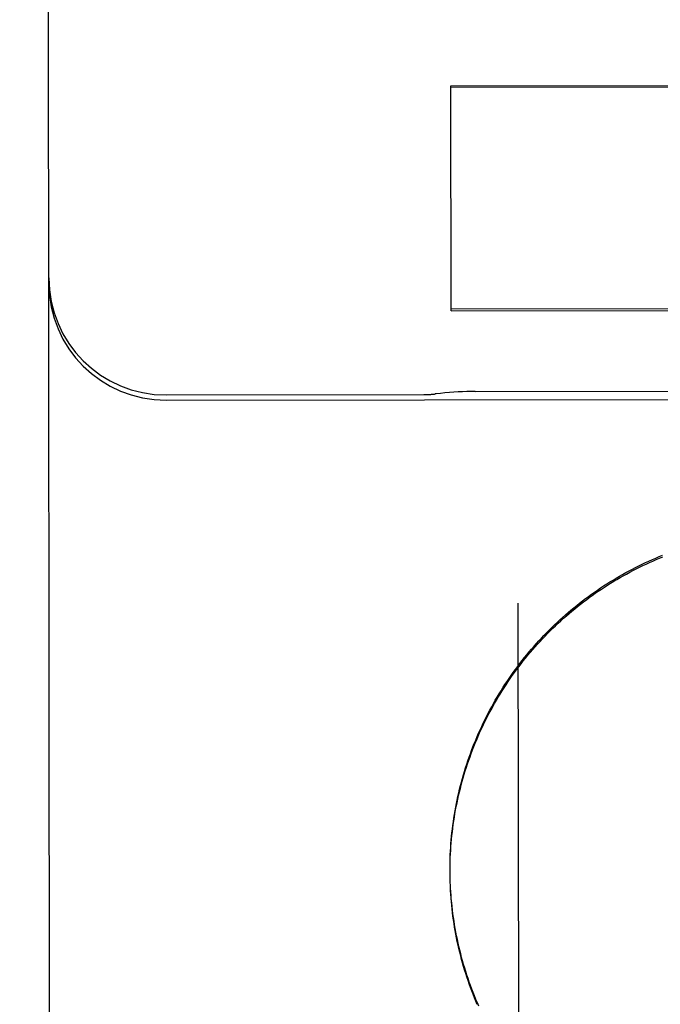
# Model space of a CAD drawing. Header units: inches. Extents: x 0 to 255, y -1 to 165.
# Tile 22 of 76: x 86.27 to 86.441, y 45.048 to 45.311. Entities that reach past the tile are written whole.
import ezdxf

# ---------------------------------------------------------------- set-up
doc = ezdxf.new("R2010")
doc.units = ezdxf.units.IN
doc.header["$LTSCALE"] = 14.0347710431
doc.header["$MEASUREMENT"] = 0
doc.linetypes.add('HIDDEN', pattern=[0.2, 0.1, -0.1])
doc.layers.get('0').update_dxf_attribs({"linetype": 'CONTINUOUS'})
for name, color, linetype in [('02___PRT_ALL_AXES', 7, 'CONTINUOUS'), ('DEFAULT_2', 8, 'HIDDEN'), ('DIMENSIONS', 7, 'CONTINUOUS')]:
    doc.layers.add(name, color=color, linetype=linetype)
doc.styles.get("Standard").update_dxf_attribs({"font": 'txt', "width": 0.8})
doc.dimstyles.new('DIMSTYLE_3', dxfattribs={"dimtxt": 1.1708151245, "dimasz": 1.5010450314, "dimexe": 0.09, "dimexo": 0.07, "dimgap": 0.039, "dimtad": 0, "dimtih": 1, "dimtoh": 1, "dimzin": 4, "dimdsep": 46, "dimtxsty": 'Standard', "dimblk": '_FILLED', "dimblk1": '_FILLED', "dimblk2": '_FILLED', "dimcen": 0.09, "dimadec": 0, "dimazin": 0, "dimtfac": 1, "dimtofl": 0, "dimtmove": 0, "dimatfit": 3, "dimldrblk": '_FILLED', "dimfxl": 0, "dimtolj": 1, "dimtzin": 4, "dimarcsym": 0})

# ---------------------------------------------------------------- blocks, each defined once
blk = doc.blocks.new('_FILLED')
at = {"color": 0, "linetype": 'ByBlock'}
blk.add_solid([(0, 0), (-1, 0.2), (-1, -0.2)], dxfattribs=at)
blk = doc.blocks.new('*D13')
at = {"layer": 'DIMENSIONS', "color": 2, "linetype": 'Continuous'}
for p, q in [((83.85764150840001, 109.3100356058), (80.8555514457, 109.3100356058)), ((87.48264150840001, 109.3100356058), (90.3657880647, 109.3100356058))]:
    blk.add_line(p, q, dxfattribs=at)
at = {"layer": 'DIMENSIONS', "color": 2, "linetype": 'Continuous', "xscale": 1.5010450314, "yscale": 1.5010450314, "zscale": 1.5010450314}
blk.add_blockref('_FILLED', (83.85764150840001, 109.3100356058), dxfattribs=at)
at = {"layer": 'DIMENSIONS', "color": 2, "linetype": 'Continuous', "xscale": 1.5010450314, "yscale": 1.5010450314, "zscale": 1.5010450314, "rotation": 180}
blk.add_blockref('_FILLED', (87.48264150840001, 109.3100356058), dxfattribs=at)
at = {"layer": 'DIMENSIONS', "color": 2, "linetype": 'Continuous', "insert": (90.9511956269, 109.895443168), "char_height": 1.1708151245, "width": 3.7466083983, "attachment_point": 1, "line_spacing_factor": 0.9}
blk.add_mtext('3.63', dxfattribs=at)

msp = doc.modelspace()

# ---------------------------------------------------------------- linework, layer by layer
at = {"layer": '02___PRT_ALL_AXES', "color": 8, "linetype": 'HIDDEN'}
for p, q in [((86.39163745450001, 45.211354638), (86.539363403, 45.2115282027)), ((86.3092515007, 45.2104372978), (86.3780014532, 45.2105180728)), ((86.3092531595, 45.2090254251), (87.12175259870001, 45.2099800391))]:
    msp.add_line(p, q, dxfattribs=at)
at = {"layer": 'DEFAULT_2', "color": 8, "linetype": 'HIDDEN'}
for p, q in [((86.2789413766, 44.410463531), (86.276714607, 46.3057312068)), ((86.38513512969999, 45.2929059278), (86.51525986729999, 45.2930588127)), ((86.38520561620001, 45.2329127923), (86.38513512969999, 45.2929059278)), ((86.3851355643, 45.2925359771), (86.515260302, 45.292688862)), ((86.51532987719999, 45.2334713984), (86.3852051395, 45.2333185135)), ((86.38520561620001, 45.2329127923), (86.5153303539, 45.2330656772)), ((86.4030668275, 45.1548908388), (86.40371549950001, 44.6027873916)), ((86.3849468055, 45.0841098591), (86.38496235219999, 45.0857361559)), ((86.3849609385, 45.0850908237), (86.3849883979, 45.0867216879)), ((86.38495043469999, 45.0821478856), (86.38494257, 45.0837368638)), ((86.3849432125, 45.0831899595), (86.38494257, 45.0837368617)), ((86.3849432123, 45.0831899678), (86.38494706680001, 45.0847503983)), ((86.384968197, 45.0811669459), (86.3849487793, 45.0827786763)), ((86.3849965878, 45.0801862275), (86.384965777, 45.0817929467)), ((86.385035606, 45.079205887), (86.38499353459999, 45.08080746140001))]:
    msp.add_line(p, q, dxfattribs=at)
for points in [[(86.3916384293, 45.2113546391), (86.39058467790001, 45.2113469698), (86.3894357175, 45.2113240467), (86.38827981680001, 45.2112858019), (86.3871177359, 45.2112321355), (86.38595004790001, 45.21116296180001), (86.3847773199, 45.21107820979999), (86.38360013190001, 45.2109778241), (86.382419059, 45.21086176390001), (86.38123468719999, 45.2107300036), (86.38096701, 45.210698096)], [(86.3849856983, 45.0860715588), (86.385025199, 45.0877068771), (86.38507275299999, 45.088691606), (86.3851310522, 45.08967575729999), (86.3852000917, 45.0906592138), (86.38527986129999, 45.0916418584), (86.38537035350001, 45.09262357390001), (86.38547155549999, 45.0936042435), (86.3855834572, 45.0945837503), (86.3857060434, 45.09556197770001), (86.3858393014, 45.09653880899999), (86.3859832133, 45.0975141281), (86.386137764, 45.0984878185), (86.3863029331, 45.0994597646), (86.3864787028, 45.1004298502), (86.38666505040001, 45.1013979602), (86.3868619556, 45.1023639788), (86.3870693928, 45.1033277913), (86.3872873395, 45.1042892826), (86.38751576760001, 45.1052483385), (86.38775465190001, 45.1062048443), (86.38800396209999, 45.1071586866), (86.3882636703, 45.1081097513), (86.38853374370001, 45.1090579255), (86.38881415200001, 45.1100030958), (86.3891048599, 45.1109451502), (86.3894058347, 45.1118839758), (86.38971703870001, 45.1128194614), (86.3900384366, 45.1137514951), (86.3903699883, 45.1146799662), (86.39071165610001, 45.1156047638), (86.3910633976, 45.11652577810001), (86.39142517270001, 45.1174428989), (86.3917969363, 45.1183560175), (86.39217864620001, 45.1192650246), (86.3925702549, 45.1201698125), (86.3929717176, 45.1210702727), (86.3933829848, 45.1219662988), (86.3938040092, 45.1228577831), (86.3942347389, 45.1237446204), (86.39467512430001, 45.1246267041), (86.3951251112, 45.12550393), (86.3955846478, 45.12637619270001), (86.39605367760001, 45.12724338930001), (86.3965321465, 45.1281054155), (86.39701999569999, 45.1289621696), (86.3975171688, 45.1298135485), (86.3980236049, 45.13065945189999), (86.3985392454, 45.1314997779), (86.3990640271, 45.1323344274), (86.3995978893, 45.1331633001), (86.4001407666, 45.1339862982), (86.4006925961, 45.1348033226), (86.40125331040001, 45.1356142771), (86.4018228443, 45.1364190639), (86.4024011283, 45.1372175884), (86.4029880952, 45.1380097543), (86.40358367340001, 45.1387954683), (86.4041877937, 45.13957463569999), (86.4048003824, 45.1403471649), (86.4054213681, 45.1411129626), (86.40605067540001, 45.1418719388), (86.4066882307, 45.1426240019), (86.4073339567, 45.1433690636), (86.4079877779, 45.1441070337), (86.4086496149, 45.1448378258), (86.40931939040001, 45.1455613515), (86.40999702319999, 45.1462775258), (86.41068243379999, 45.1469862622), (86.41137553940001, 45.1476874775), (86.41207625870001, 45.1483810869), (86.41278450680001, 45.1490670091), (86.4135002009, 45.14974516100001), (86.4142232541, 45.1504154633), (86.41495358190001, 45.1510778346), (86.4156910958, 45.1517321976), (86.4164357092, 45.1523784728), (86.41718733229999, 45.1530165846), (86.4179458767, 45.1536464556), (86.4187112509, 45.15426801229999), (86.4194833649, 45.1548811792), (86.42026212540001, 45.1554858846), (86.421047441, 45.156082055), (86.42183921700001, 45.15666962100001), (86.42263736, 45.15724851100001), (86.423441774, 45.1578186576), (86.4242523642, 45.1583799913), (86.42506903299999, 45.1589324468), (86.4258916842, 45.1594759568), (86.42672021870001, 45.1600104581), (86.4275545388, 45.1605358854), (86.4283945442, 45.16105217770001), (86.4292401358, 45.161559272), (86.4300912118, 45.1620571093), (86.4309476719, 45.16254562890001), (86.4318094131, 45.1630247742), (86.4326763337, 45.1634944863), (86.43354832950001, 45.1639547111), (86.4344252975, 45.164405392), (86.4353071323, 45.1648464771), (86.4361937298, 45.165277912), (86.4370849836, 45.1656996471), (86.4379807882, 45.1661116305), (86.4388810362, 45.1665138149), (86.4397856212, 45.1669061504), (86.4406944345, 45.1672885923), (86.4416073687, 45.167661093)], [(86.3850210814, 45.08705186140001), (86.3850670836, 45.0880316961), (86.3851237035, 45.0890110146), (86.38519092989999, 45.0899896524), (86.3852687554, 45.090967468), (86.3853571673, 45.0919443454), (86.38545615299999, 45.0929201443), (86.385565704, 45.0938947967), (86.3856858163, 45.0948682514), (86.3858164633, 45.0958403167), (86.385957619, 45.0968107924), (86.38610927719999, 45.09777965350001), (86.3862714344, 45.0987468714), (86.3864440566, 45.0997122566), (86.3866271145, 45.1006756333), (86.3868205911, 45.1016369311), (86.3870244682, 45.102596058), (86.3872387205, 45.1035529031), (86.38746333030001, 45.1045073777), (86.3876982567, 45.10545932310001), (86.3879434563, 45.1064085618), (86.38819891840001, 45.1073550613), (86.38846463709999, 45.10829879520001), (86.3887405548, 45.1092395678), (86.38902661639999, 45.1101771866), (86.3893228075, 45.1111116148), (86.38962911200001, 45.1120428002), (86.38994547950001, 45.1129705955), (86.39027186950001, 45.1138948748), (86.3906082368, 45.114815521), (86.3909545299, 45.1157323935), (86.3913107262, 45.11664543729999), (86.39167681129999, 45.1175546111), (86.3920527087, 45.118459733), (86.3924383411, 45.1193606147), (86.39283369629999, 45.12025723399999), (86.3932387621, 45.121149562), (86.39365345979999, 45.1220374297), (86.3940777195, 45.12292068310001), (86.39451150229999, 45.1237992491), (86.3949547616, 45.1246730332), (86.39540745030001, 45.1255419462), (86.395869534, 45.1264059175), (86.39634092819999, 45.12726479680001), (86.39682154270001, 45.1281184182), (86.397311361, 45.1289667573), (86.3978103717, 45.12980979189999), (86.39831846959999, 45.1306473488), (86.39883555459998, 45.1314792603), (86.3993615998, 45.132305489), (86.399896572, 45.1331259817), (86.40044039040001, 45.1339406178), (86.40099299, 45.1347492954), (86.40155429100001, 45.1355519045), (86.4021242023, 45.1363483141), (86.4027026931, 45.1371384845), (86.40328974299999, 45.13792238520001), (86.4038852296, 45.138699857), (86.40448902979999, 45.1394707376), (86.4051011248, 45.1402350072), (86.40572149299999, 45.1409926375), (86.4063500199, 45.1417434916), (86.40698660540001, 45.1424874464), (86.4076311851, 45.1432244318), (86.4082836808, 45.1439543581), (86.4089440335, 45.1446771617), (86.4096122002, 45.14539279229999), (86.410288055, 45.14610111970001), (86.410971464, 45.1468020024), (86.4116624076, 45.1474954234), (86.4123608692, 45.1481813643), (86.41306670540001, 45.1488596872), (86.4137797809, 45.1495302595), (86.4145000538, 45.1501930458), (86.41522747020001, 45.1508479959), (86.41596193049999, 45.1514950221), (86.41670335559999, 45.1521340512), (86.4174516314, 45.1527649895), (86.4182066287, 45.15338772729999), (86.4189683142, 45.15400223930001), (86.4197366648, 45.1546085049), (86.4205115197, 45.1552064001), (86.4212927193, 45.1557957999), (86.42208023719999, 45.1563766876), (86.42287404, 45.1569490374), (86.42367398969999, 45.1575127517), (86.42447996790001, 45.15806774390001), (86.4252918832, 45.1586139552), (86.42610962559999, 45.1591513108), (86.42693313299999, 45.1596797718), (86.4277623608, 45.160199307), (86.42859714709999, 45.1607098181), (86.42943732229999, 45.1612112), (86.4302828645, 45.1617034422), (86.4311337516, 45.1621865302), (86.43198981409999, 45.16266036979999), (86.432850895, 45.1631248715), (86.4337169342, 45.1635800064), (86.4345878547, 45.1640257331), (86.4354635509, 45.1644619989), (86.4363439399, 45.16488875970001), (86.4372288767, 45.16530594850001), (86.4381181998, 45.1657134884), (86.43901187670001, 45.1661113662), (86.43990988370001, 45.1664995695), (86.4408120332, 45.1668780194), (86.44171814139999, 45.1672466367)], [(86.3926334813, 45.0473725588), (86.3922403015, 45.048276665), (86.3918570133, 45.0491850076), (86.3914836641, 45.05009747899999), (86.39112029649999, 45.0510139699), (86.3907669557, 45.0519343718), (86.3904236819, 45.0528585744), (86.3900905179, 45.05378646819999), (86.3897675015, 45.0547179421), (86.38945467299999, 45.0556528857), (86.38915206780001, 45.056591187), (86.3888597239, 45.0575327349), (86.38857767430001, 45.0584774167), (86.38830595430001, 45.0594251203), (86.3880445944, 45.0603757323), (86.38779362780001, 45.0613291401), (86.3875530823, 45.0622852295), (86.3873229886, 45.0632438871), (86.38710337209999, 45.0642049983), (86.38689426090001, 45.065168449), (86.3866956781, 45.0661341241), (86.3865076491, 45.0671019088), (86.3863301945, 45.0680716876), (86.38616333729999, 45.0690433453), (86.38600709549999, 45.0700167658), (86.38586148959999, 45.0709918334), (86.3857265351, 45.0719684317), (86.3856022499, 45.0729464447), (86.3854886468, 45.0739257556), (86.3853857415, 45.0749062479), (86.3852935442, 45.0758878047), (86.38521206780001, 45.07687030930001), (86.38514132, 45.07785364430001), (86.3850813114, 45.0788376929), (86.38503204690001, 45.0798223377)], [(86.3921903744, 45.0478040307), (86.3918106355, 45.0487086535), (86.3914407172, 45.0496173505), (86.3910806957, 45.05052993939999), (86.39073057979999, 45.0514463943), (86.3903903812, 45.052366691), (86.39006016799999, 45.053290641), (86.38974000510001, 45.054218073), (86.3894299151, 45.0551489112), (86.3891299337, 45.0560830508), (86.3888400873, 45.0570204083), (86.3885603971, 45.057960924), (86.3882909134, 45.0589044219), (86.38803169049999, 45.0598507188), (86.3877827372, 45.060799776), (86.3875440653, 45.061751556), (86.38731572, 45.0627058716), (86.38709774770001, 45.063662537), (86.386890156, 45.0646215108), (86.3866929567, 45.0655827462), (86.386506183, 45.06654607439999), (86.3863298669, 45.0675113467), (86.3861640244, 45.0684784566), (86.386008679, 45.0694472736), (86.3858638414, 45.07041772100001), (86.38572952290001, 45.0713897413), (86.38560574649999, 45.0723631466), (86.3854925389, 45.0733377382), (86.38538990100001, 45.0743134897), (86.3852978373, 45.0752903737), (86.3852163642, 45.0762681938), (86.38514549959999, 45.0772467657), (86.3850852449, 45.0782260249), (86.385035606, 45.079205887)]]:
    msp.add_lwpolyline(points, dxfattribs=at)
for centre, radius, start, end in [((86.30921478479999, 45.2416872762), 0.03125, 180.0673173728, 270.0673173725), ((86.30921644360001, 45.24027540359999), 0.03125, 180.067317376, 270.0673173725), ((86.37797208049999, 45.2355180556), 0.025, 270.0673173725, 276.8807617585)]:
    msp.add_arc(centre, radius, start, end, dxfattribs=at)

# ---------------------------------------------------------------- dimensions: what is measured, and where the dimension line sits
at = {"layer": 'DIMENSIONS', "color": 2, "linetype": 'Continuous'}
dim = msp.add_linear_dim(base=(83.85764150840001, 109.3100356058), p1=(87.48264150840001, 123.6420264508), p2=(83.85764150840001, 44.3910264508), angle=180, dimstyle='DIMSTYLE_3', dxfattribs=at)
dim.commit()
dim.dimension.update_dxf_attribs({"geometry": '*D13', "text_midpoint": (92.82449982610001, 109.3100356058), "dimtype": 160})

doc.saveas('drawing.dxf')
